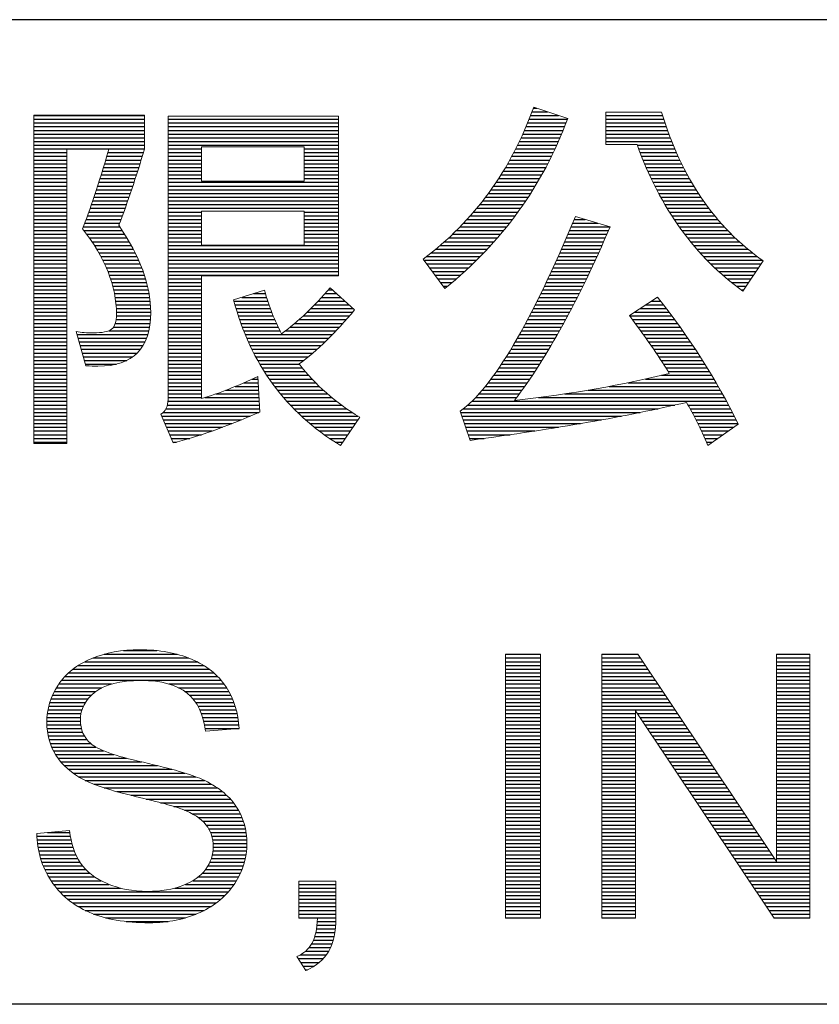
# Model space of a CAD drawing. Header units: millimetres. Extents: x 88 to 1193, y 471 to 1243.
# Tile 14 of 48: x 488 to 526, y 560 to 607. Entities that reach past the tile are written whole.
import ezdxf

# ---------------------------------------------------------------- set-up
doc = ezdxf.new("R2010")
doc.units = ezdxf.units.MM
doc.header["$LTSCALE"] = 20
doc.layers.get('0').update_dxf_attribs({"linetype": 'CONTINUOUS'})

msp = doc.modelspace()

# ---------------------------------------------------------------- linework, layer by layer
at = {"color": 7}
for p, q in [((614.046, 606.66), (107.046, 606.66)), ((512.595, 602.445), (512.76, 602.445)), ((488.784, 602.091), (494.051, 602.091)), ((512.463, 602.091), (513.796, 602.091)), ((512.53, 602.268), (513.278, 602.268)), ((516.058, 602.091), (518.757, 602.091)), ((488.784, 601.914), (494.051, 601.914)), ((488.784, 601.737), (494.051, 601.737)), ((488.784, 601.56), (494.051, 601.56)), ((495.182, 601.914), (503.308, 601.914)), ((495.182, 601.737), (503.308, 601.737)), ((495.182, 601.56), (503.308, 601.56)), ((512.248, 601.56), (514.088, 601.56)), ((512.322, 601.737), (514.157, 601.737)), ((512.393, 601.914), (514.223, 601.914)), ((516.058, 601.914), (518.812, 601.914)), ((516.058, 601.737), (518.87, 601.737)), ((516.058, 601.56), (518.93, 601.56)), ((488.784, 601.383), (494.051, 601.383)), ((488.784, 601.206), (494.051, 601.206)), ((488.784, 601.029), (494.051, 601.029)), ((495.182, 601.383), (503.308, 601.383)), ((495.182, 601.206), (503.308, 601.206)), ((495.182, 601.029), (503.308, 601.029)), ((512.012, 601.029), (513.869, 601.029)), ((512.093, 601.206), (513.944, 601.206)), ((512.172, 601.383), (514.017, 601.383)), ((516.058, 601.383), (518.992, 601.383)), ((516.058, 601.206), (519.057, 601.206)), ((516.058, 601.029), (519.123, 601.029)), ((488.784, 600.852), (494.051, 600.852)), ((488.784, 600.675), (494.051, 600.675)), ((495.182, 600.852), (503.308, 600.852)), ((495.182, 600.675), (503.308, 600.675)), ((511.842, 600.675), (513.713, 600.675)), ((511.928, 600.852), (513.792, 600.852)), ((516.058, 600.852), (519.193, 600.852)), ((517.549, 600.675), (519.264, 600.675)), ((488.784, 600.498), (494.051, 600.498)), ((488.784, 600.321), (490.353, 600.321)), ((488.784, 600.144), (490.353, 600.144)), ((492.258, 600.144), (493.95, 600.144)), ((492.31, 600.321), (494.003, 600.321)), ((495.182, 600.498), (496.776, 600.498)), ((495.182, 600.321), (496.776, 600.321)), ((495.182, 600.144), (496.776, 600.144)), ((501.677, 600.498), (503.308, 600.498)), ((501.677, 600.321), (503.308, 600.321)), ((501.677, 600.144), (503.308, 600.144)), ((511.568, 600.144), (513.462, 600.144)), ((511.662, 600.321), (513.548, 600.321)), ((511.753, 600.498), (513.632, 600.498)), ((517.615, 600.498), (519.338, 600.498)), ((517.682, 600.321), (519.415, 600.321)), ((517.752, 600.144), (519.495, 600.144)), ((488.784, 599.967), (490.353, 599.967)), ((488.784, 599.79), (490.353, 599.79)), ((488.784, 599.613), (490.353, 599.613)), ((492.098, 599.613), (493.787, 599.613)), ((492.151, 599.79), (493.842, 599.79)), ((492.205, 599.967), (493.897, 599.967)), ((495.182, 599.967), (496.776, 599.967)), ((495.182, 599.79), (496.776, 599.79)), ((495.182, 599.613), (496.776, 599.613)), ((501.677, 599.967), (503.308, 599.967)), ((501.677, 599.79), (503.308, 599.79)), ((501.677, 599.613), (503.308, 599.613)), ((511.267, 599.613), (513.191, 599.613)), ((511.37, 599.79), (513.284, 599.79)), ((511.47, 599.967), (513.374, 599.967)), ((517.823, 599.967), (519.577, 599.967)), ((517.897, 599.79), (519.662, 599.79)), ((517.973, 599.613), (519.751, 599.613)), ((488.784, 599.436), (490.353, 599.436)), ((488.784, 599.259), (490.353, 599.259)), ((491.989, 599.259), (493.675, 599.259)), ((492.044, 599.436), (493.732, 599.436)), ((495.182, 599.436), (496.776, 599.436)), ((495.182, 599.259), (496.776, 599.259)), ((501.677, 599.436), (503.308, 599.436)), ((501.677, 599.259), (503.308, 599.259)), ((511.05, 599.259), (512.997, 599.259)), ((511.16, 599.436), (513.095, 599.436)), ((518.051, 599.436), (519.842, 599.436)), ((518.131, 599.259), (519.937, 599.259)), ((488.784, 599.082), (490.353, 599.082)), ((488.784, 598.905), (490.353, 598.905)), ((488.784, 598.728), (490.353, 598.728)), ((491.822, 598.728), (493.502, 598.728)), ((491.878, 598.905), (493.561, 598.905)), ((491.934, 599.082), (493.618, 599.082)), ((495.182, 599.082), (496.776, 599.082)), ((495.182, 598.905), (503.308, 598.905)), ((495.182, 598.728), (503.308, 598.728)), ((501.677, 599.082), (503.308, 599.082)), ((510.7, 598.728), (512.688, 598.728)), ((510.821, 598.905), (512.794, 598.905)), ((510.937, 599.082), (512.897, 599.082)), ((518.214, 599.082), (520.035, 599.082)), ((518.299, 598.905), (520.137, 598.905)), ((518.387, 598.728), (520.242, 598.728)), ((488.784, 598.551), (490.353, 598.551)), ((488.784, 598.374), (490.353, 598.374)), ((491.707, 598.374), (493.383, 598.374)), ((491.765, 598.551), (493.443, 598.551)), ((495.182, 598.551), (503.308, 598.551)), ((495.182, 598.374), (503.308, 598.374)), ((510.449, 598.374), (512.467, 598.374)), ((510.577, 598.551), (512.579, 598.551)), ((518.477, 598.551), (520.352, 598.551)), ((518.57, 598.374), (520.465, 598.374)), ((488.784, 598.197), (490.353, 598.197)), ((488.784, 598.02), (490.353, 598.02)), ((488.784, 597.843), (490.353, 597.843)), ((491.529, 597.843), (493.198, 597.843)), ((491.589, 598.02), (493.26, 598.02)), ((491.648, 598.197), (493.322, 598.197)), ((495.182, 598.197), (503.308, 598.197)), ((495.182, 598.02), (503.308, 598.02)), ((495.182, 597.843), (503.308, 597.843)), ((510.041, 597.843), (512.115, 597.843)), ((510.181, 598.02), (512.236, 598.02)), ((510.317, 598.197), (512.353, 598.197)), ((518.666, 598.197), (520.582, 598.197)), ((518.765, 598.02), (520.704, 598.02)), ((518.867, 597.843), (520.831, 597.843)), ((488.784, 597.666), (490.353, 597.666)), ((488.784, 597.489), (490.353, 597.489)), ((488.784, 597.312), (490.353, 597.312)), ((491.341, 597.312), (493.005, 597.312)), ((491.405, 597.489), (493.07, 597.489)), ((491.467, 597.666), (493.134, 597.666)), ((495.182, 597.666), (503.308, 597.666)), ((495.182, 597.489), (496.776, 597.489)), ((495.182, 597.312), (496.776, 597.312)), ((501.677, 597.489), (503.308, 597.489)), ((501.677, 597.312), (503.308, 597.312)), ((509.593, 597.312), (511.735, 597.312)), ((509.747, 597.489), (511.865, 597.489)), ((509.896, 597.666), (511.992, 597.666)), ((518.972, 597.666), (520.962, 597.666)), ((519.081, 597.489), (521.099, 597.489)), ((519.193, 597.312), (521.241, 597.312)), ((488.784, 597.135), (490.353, 597.135)), ((488.784, 596.958), (490.353, 596.958)), ((491.208, 596.958), (492.872, 596.958)), ((491.275, 597.135), (492.939, 597.135)), ((495.182, 597.135), (496.776, 597.135)), ((495.182, 596.958), (496.776, 596.958)), ((501.677, 597.135), (503.308, 597.135)), ((501.677, 596.958), (503.308, 596.958)), ((509.27, 596.958), (511.465, 596.958)), ((509.434, 597.135), (511.602, 597.135)), ((514.467, 596.958), (515.668, 596.958)), ((514.541, 597.135), (515.068, 597.135)), ((519.308, 597.135), (521.388, 597.135)), ((519.428, 596.958), (521.542, 596.958)), ((488.784, 596.781), (490.353, 596.781)), ((488.784, 596.604), (490.353, 596.604)), ((488.784, 596.427), (490.353, 596.427)), ((491.139, 596.781), (492.882, 596.781)), ((491.166, 596.604), (493, 596.604)), ((491.3, 596.427), (493.114, 596.427)), ((495.182, 596.781), (496.776, 596.781)), ((495.182, 596.604), (496.776, 596.604)), ((495.182, 596.427), (496.776, 596.427)), ((501.677, 596.781), (503.308, 596.781)), ((501.677, 596.604), (503.308, 596.604)), ((501.677, 596.427), (503.308, 596.427)), ((508.743, 596.427), (511.034, 596.427)), ((508.924, 596.604), (511.181, 596.604)), ((509.1, 596.781), (511.325, 596.781)), ((514.242, 596.427), (516.102, 596.427)), ((514.318, 596.604), (516.179, 596.604)), ((514.393, 596.781), (516.255, 596.781)), ((519.551, 596.781), (521.702, 596.781)), ((519.678, 596.604), (521.868, 596.604)), ((519.81, 596.427), (522.042, 596.427)), ((488.784, 596.25), (490.353, 596.25)), ((488.784, 596.073), (490.353, 596.073)), ((488.784, 595.896), (490.353, 595.896)), ((491.428, 596.25), (493.223, 596.25)), ((491.55, 596.073), (493.328, 596.073)), ((491.666, 595.896), (493.428, 595.896)), ((495.182, 596.25), (496.776, 596.25)), ((495.182, 596.073), (496.776, 596.073)), ((495.182, 595.896), (503.308, 595.896)), ((501.677, 596.25), (503.308, 596.25)), ((501.677, 596.073), (503.308, 596.073)), ((508.159, 595.896), (510.568, 595.896)), ((508.36, 596.073), (510.727, 596.073)), ((508.555, 596.25), (510.883, 596.25)), ((514.013, 595.896), (515.869, 595.896)), ((514.09, 596.073), (515.948, 596.073)), ((514.167, 596.25), (516.025, 596.25)), ((519.946, 596.25), (522.224, 596.25)), ((520.087, 596.073), (522.414, 596.073)), ((520.233, 595.896), (522.612, 595.896)), ((488.784, 595.719), (490.353, 595.719)), ((488.784, 595.542), (490.353, 595.542)), ((491.776, 595.719), (493.523, 595.719)), ((491.88, 595.542), (493.614, 595.542)), ((495.182, 595.719), (503.308, 595.719)), ((495.182, 595.542), (503.308, 595.542)), ((507.734, 595.542), (510.237, 595.542)), ((507.951, 595.719), (510.405, 595.719)), ((513.857, 595.542), (515.71, 595.542)), ((513.936, 595.719), (515.79, 595.719)), ((520.385, 595.719), (522.821, 595.719)), ((520.541, 595.542), (523.04, 595.542)), ((488.784, 595.365), (490.353, 595.365)), ((488.784, 595.188), (490.353, 595.188)), ((488.784, 595.011), (490.353, 595.011)), ((491.978, 595.365), (493.699, 595.365)), ((492.07, 595.188), (493.78, 595.188)), ((492.156, 595.011), (493.856, 595.011)), ((495.182, 595.365), (503.308, 595.365)), ((495.182, 595.188), (503.308, 595.188)), ((495.182, 595.011), (503.308, 595.011)), ((507.371, 595.188), (509.888, 595.188)), ((507.504, 595.011), (509.706, 595.011)), ((507.51, 595.365), (510.065, 595.365)), ((513.619, 595.011), (515.467, 595.011)), ((513.699, 595.188), (515.549, 595.188)), ((513.779, 595.365), (515.63, 595.365)), ((520.704, 595.365), (523.27, 595.365)), ((520.874, 595.188), (523.512, 595.188)), ((521.049, 595.011), (523.463, 595.011)), ((488.784, 594.834), (490.353, 594.834)), ((488.784, 594.657), (490.353, 594.657)), ((488.784, 594.48), (490.353, 594.48)), ((492.237, 594.834), (493.927, 594.834)), ((492.311, 594.657), (493.992, 594.657)), ((492.378, 594.48), (494.053, 594.48)), ((495.182, 594.834), (503.308, 594.834)), ((495.182, 594.657), (503.308, 594.657)), ((495.182, 594.48), (503.308, 594.48)), ((507.637, 594.834), (509.52, 594.834)), ((507.769, 594.657), (509.329, 594.657)), ((507.902, 594.48), (509.132, 594.48)), ((513.375, 594.48), (515.217, 594.48)), ((513.457, 594.657), (515.301, 594.657)), ((513.539, 594.834), (515.385, 594.834)), ((521.232, 594.834), (523.344, 594.834)), ((521.423, 594.657), (523.224, 594.657)), ((521.622, 594.48), (523.104, 594.48)), ((488.784, 594.303), (490.353, 594.303)), ((488.784, 594.126), (490.353, 594.126)), ((492.44, 594.303), (494.108, 594.303)), ((492.496, 594.126), (494.158, 594.126)), ((495.182, 594.303), (496.776, 594.303)), ((495.182, 594.126), (496.776, 594.126)), ((508.035, 594.303), (508.93, 594.303)), ((508.168, 594.126), (508.723, 594.126)), ((513.209, 594.126), (515.047, 594.126)), ((513.293, 594.303), (515.132, 594.303)), ((521.83, 594.303), (522.985, 594.303)), ((522.048, 594.126), (522.865, 594.126)), ((488.784, 593.949), (490.353, 593.949)), ((488.784, 593.772), (490.353, 593.772)), ((488.784, 593.595), (490.353, 593.595)), ((492.546, 593.949), (494.202, 593.949)), ((492.589, 593.772), (494.241, 593.772)), ((492.627, 593.595), (494.274, 593.595)), ((495.182, 593.949), (496.776, 593.949)), ((495.182, 593.772), (496.776, 593.772)), ((495.182, 593.595), (496.776, 593.595)), ((499.262, 593.595), (499.826, 593.595)), ((502.659, 593.595), (503.22, 593.595)), ((502.814, 593.772), (503.025, 593.772)), ((508.301, 593.949), (508.51, 593.949)), ((512.954, 593.595), (514.784, 593.595)), ((513.04, 593.772), (514.873, 593.772)), ((513.125, 593.949), (514.96, 593.949)), ((522.276, 593.949), (522.745, 593.949)), ((522.516, 593.772), (522.626, 593.772)), ((488.784, 593.418), (490.353, 593.418)), ((488.784, 593.241), (490.353, 593.241)), ((488.784, 593.064), (490.353, 593.064)), ((492.658, 593.418), (494.301, 593.418)), ((492.683, 593.241), (494.323, 593.241)), ((492.702, 593.064), (494.339, 593.064)), ((495.182, 593.418), (496.776, 593.418)), ((495.182, 593.241), (496.776, 593.241)), ((495.182, 593.064), (496.776, 593.064)), ((498.324, 593.241), (499.937, 593.241)), ((498.372, 593.064), (499.996, 593.064)), ((498.691, 593.418), (499.88, 593.418)), ((502.166, 593.064), (503.804, 593.064)), ((502.336, 593.241), (503.609, 593.241)), ((502.5, 593.418), (503.414, 593.418)), ((512.69, 593.064), (514.514, 593.064)), ((512.779, 593.241), (514.605, 593.241)), ((512.867, 593.418), (514.695, 593.418)), ((517.964, 593.064), (518.801, 593.064)), ((518.236, 593.241), (518.663, 593.241)), ((518.509, 593.418), (518.523, 593.418)), ((488.784, 592.887), (490.353, 592.887)), ((488.784, 592.71), (490.353, 592.71)), ((492.715, 592.887), (494.348, 592.887)), ((492.721, 592.71), (494.352, 592.71)), ((495.182, 592.887), (496.776, 592.887)), ((495.182, 592.71), (496.776, 592.71)), ((498.423, 592.887), (500.059, 592.887)), ((498.477, 592.71), (500.125, 592.71)), ((501.809, 592.71), (503.983, 592.71)), ((501.991, 592.887), (503.999, 592.887)), ((512.509, 592.71), (514.328, 592.71)), ((512.6, 592.887), (514.422, 592.887)), ((517.419, 592.71), (519.072, 592.71)), ((517.691, 592.887), (518.938, 592.887)), ((488.784, 592.533), (490.353, 592.533)), ((488.784, 592.356), (490.353, 592.356)), ((488.784, 592.179), (490.353, 592.179)), ((492.667, 592.179), (494.324, 592.179)), ((492.706, 592.356), (494.34, 592.356)), ((492.72, 592.533), (494.35, 592.533)), ((495.182, 592.533), (496.776, 592.533)), ((495.182, 592.356), (496.776, 592.356)), ((495.182, 592.179), (496.776, 592.179)), ((498.533, 592.533), (500.195, 592.533)), ((498.592, 592.356), (500.269, 592.356)), ((498.654, 592.179), (500.347, 592.179)), ((501.218, 592.179), (503.523, 592.179)), ((501.424, 592.356), (503.68, 592.356)), ((501.62, 592.533), (503.833, 592.533)), ((512.229, 592.179), (514.042, 592.179)), ((512.323, 592.356), (514.139, 592.356)), ((512.417, 592.533), (514.234, 592.533)), ((517.188, 592.533), (519.205, 592.533)), ((517.319, 592.356), (519.336, 592.356)), ((517.45, 592.179), (519.465, 592.179)), ((488.784, 592.002), (490.353, 592.002)), ((488.784, 591.825), (490.353, 591.825)), ((488.784, 591.648), (490.353, 591.648)), ((490.845, 591.648), (494.218, 591.648)), ((492.351, 591.825), (494.264, 591.825)), ((492.584, 592.002), (494.299, 592.002)), ((495.182, 592.002), (496.776, 592.002)), ((495.182, 591.825), (496.776, 591.825)), ((495.182, 591.648), (496.776, 591.648)), ((498.719, 592.002), (500.43, 592.002)), ((498.787, 591.825), (500.518, 591.825)), ((498.858, 591.648), (503.026, 591.648)), ((500.775, 591.825), (503.197, 591.825)), ((501.002, 592.002), (503.362, 592.002)), ((511.937, 591.648), (513.746, 591.648)), ((512.035, 591.825), (513.846, 591.825)), ((512.133, 592.002), (513.945, 592.002)), ((517.579, 592.002), (519.593, 592.002)), ((517.708, 591.825), (519.718, 591.825)), ((517.836, 591.648), (519.842, 591.648)), ((488.784, 591.471), (490.353, 591.471)), ((488.784, 591.294), (490.353, 591.294)), ((490.894, 591.471), (494.158, 591.471)), ((490.944, 591.294), (494.083, 591.294)), ((495.182, 591.471), (496.776, 591.471)), ((495.182, 591.294), (496.776, 591.294)), ((498.933, 591.471), (502.851, 591.471)), ((499.01, 591.294), (502.67, 591.294)), ((511.734, 591.294), (513.542, 591.294)), ((511.836, 591.471), (513.645, 591.471)), ((517.962, 591.471), (519.965, 591.471)), ((518.087, 591.294), (520.085, 591.294)), ((488.784, 591.117), (490.353, 591.117)), ((488.784, 590.94), (490.353, 590.94)), ((488.784, 590.763), (490.353, 590.763)), ((490.993, 591.117), (493.987, 591.117)), ((491.043, 590.94), (493.866, 590.94)), ((491.092, 590.763), (493.711, 590.763)), ((495.182, 591.117), (496.776, 591.117)), ((495.182, 590.94), (496.776, 590.94)), ((495.182, 590.763), (496.776, 590.763)), ((499.092, 591.117), (502.482, 591.117)), ((499.176, 590.94), (502.287, 590.94)), ((499.265, 590.763), (502.084, 590.763)), ((511.415, 590.763), (513.226, 590.763)), ((511.524, 590.94), (513.332, 590.94)), ((511.63, 591.117), (513.438, 591.117)), ((518.211, 591.117), (520.204, 591.117)), ((518.333, 590.94), (520.322, 590.94)), ((518.454, 590.763), (520.437, 590.763)), ((488.784, 590.586), (490.353, 590.586)), ((488.784, 590.409), (490.353, 590.409)), ((488.784, 590.232), (490.353, 590.232)), ((491.142, 590.586), (493.504, 590.586)), ((491.192, 590.409), (493.211, 590.409)), ((491.241, 590.232), (492.716, 590.232)), ((495.182, 590.586), (496.776, 590.586)), ((495.182, 590.409), (496.776, 590.409)), ((495.182, 590.232), (496.776, 590.232)), ((499.357, 590.586), (501.871, 590.586)), ((499.454, 590.409), (501.647, 590.409)), ((499.555, 590.232), (501.439, 590.232)), ((511.076, 590.232), (512.895, 590.232)), ((511.192, 590.409), (513.007, 590.409)), ((511.305, 590.586), (513.117, 590.586)), ((518.572, 590.586), (520.552, 590.586)), ((518.689, 590.409), (520.664, 590.409)), ((518.802, 590.232), (520.775, 590.232)), ((488.784, 590.055), (490.353, 590.055)), ((488.784, 589.878), (490.353, 589.878)), ((495.182, 590.055), (496.776, 590.055)), ((495.182, 589.878), (496.776, 589.878)), ((499.66, 590.055), (501.579, 590.055)), ((499.769, 589.878), (501.727, 589.878)), ((510.835, 589.878), (512.666, 589.878)), ((510.957, 590.055), (512.782, 590.055)), ((518.913, 590.055), (520.885, 590.055)), ((519.02, 589.878), (520.993, 589.878)), ((488.784, 589.701), (490.353, 589.701)), ((488.784, 589.524), (490.353, 589.524)), ((488.784, 589.347), (490.353, 589.347)), ((495.182, 589.701), (496.776, 589.701)), ((495.182, 589.524), (496.776, 589.524)), ((495.182, 589.347), (496.776, 589.347)), ((498.8, 589.347), (499.474, 589.347)), ((499.194, 589.524), (499.464, 589.524)), ((499.884, 589.701), (501.881, 589.701)), ((500.003, 589.524), (502.043, 589.524)), ((500.128, 589.347), (502.214, 589.347)), ((510.444, 589.347), (512.309, 589.347)), ((510.579, 589.524), (512.43, 589.524)), ((510.709, 589.701), (512.549, 589.701)), ((517.121, 589.347), (521.308, 589.347)), ((517.948, 589.524), (521.204, 589.524)), ((518.71, 589.701), (521.099, 589.701)), ((488.784, 589.17), (490.353, 589.17)), ((488.784, 588.993), (490.353, 588.993)), ((488.784, 588.816), (490.353, 588.816)), ((495.182, 589.17), (496.776, 589.17)), ((495.182, 588.993), (496.776, 588.993)), ((495.182, 588.816), (496.776, 588.816)), ((497.464, 588.816), (499.502, 588.816)), ((497.942, 588.993), (499.493, 588.993)), ((498.385, 589.17), (499.483, 589.17)), ((500.258, 589.17), (502.393, 589.17)), ((500.394, 588.993), (502.582, 588.993)), ((500.536, 588.816), (502.781, 588.816)), ((510.003, 588.816), (511.932, 588.816)), ((510.157, 588.993), (512.06, 588.993)), ((510.304, 589.17), (512.185, 589.17)), ((514.104, 588.816), (521.609, 588.816)), ((515.217, 588.993), (521.51, 588.993)), ((516.216, 589.17), (521.41, 589.17)), ((488.784, 588.639), (490.353, 588.639)), ((488.784, 588.462), (490.353, 588.462)), ((495.179, 588.462), (499.521, 588.462)), ((495.182, 588.639), (496.776, 588.639)), ((496.937, 588.639), (499.512, 588.639)), ((500.685, 588.639), (502.99, 588.639)), ((500.84, 588.462), (503.211, 588.462)), ((509.664, 588.462), (521.803, 588.462)), ((509.839, 588.639), (511.801, 588.639)), ((512.842, 588.639), (521.707, 588.639)), ((488.784, 588.285), (490.353, 588.285)), ((488.784, 588.108), (490.353, 588.108)), ((488.784, 587.931), (490.353, 587.931)), ((494.951, 587.931), (499.512, 587.931)), ((495.085, 588.108), (499.54, 588.108)), ((495.152, 588.285), (499.531, 588.285)), ((501.002, 588.285), (503.445, 588.285)), ((501.172, 588.108), (503.692, 588.108)), ((501.351, 587.931), (503.954, 587.931)), ((509.13, 587.931), (517.693, 587.931)), ((509.265, 588.108), (518.544, 588.108)), ((509.475, 588.285), (519.349, 588.285)), ((519.964, 588.285), (521.898, 588.285)), ((520.066, 588.108), (521.991, 588.108)), ((520.164, 587.931), (522.083, 587.931)), ((488.784, 587.754), (490.353, 587.754)), ((488.784, 587.577), (490.353, 587.577)), ((488.784, 587.4), (490.353, 587.4)), ((494.873, 587.754), (499.097, 587.754)), ((494.949, 587.577), (498.671, 587.577)), ((495.025, 587.4), (498.229, 587.4)), ((501.537, 587.754), (504.231, 587.754)), ((501.733, 587.577), (504.239, 587.577)), ((501.939, 587.4), (504.116, 587.4)), ((509.19, 587.754), (516.794, 587.754)), ((509.251, 587.577), (515.846, 587.577)), ((509.311, 587.4), (514.845, 587.4)), ((520.259, 587.754), (522.174, 587.754)), ((520.351, 587.577), (522.263, 587.577)), ((520.439, 587.4), (522.351, 587.4)), ((488.784, 587.223), (490.353, 587.223)), ((488.784, 587.046), (490.353, 587.046)), ((495.101, 587.223), (497.77, 587.223)), ((495.177, 587.046), (497.288, 587.046)), ((502.155, 587.223), (503.994, 587.223)), ((502.383, 587.046), (503.871, 587.046)), ((509.371, 587.223), (513.789, 587.223)), ((509.432, 587.046), (512.674, 587.046)), ((520.526, 587.223), (522.161, 587.223)), ((520.61, 587.046), (521.905, 587.046)), ((488.784, 586.869), (490.353, 586.869)), ((488.784, 586.692), (490.353, 586.692)), ((488.784, 586.515), (490.353, 586.515)), ((495.253, 586.869), (496.774, 586.869)), ((495.329, 586.692), (496.215, 586.692)), ((495.406, 586.515), (495.58, 586.515)), ((502.624, 586.869), (503.748, 586.869)), ((502.878, 586.692), (503.626, 586.692)), ((503.147, 586.515), (503.503, 586.515)), ((509.492, 586.869), (511.497, 586.869)), ((509.553, 586.692), (510.255, 586.692)), ((520.691, 586.869), (521.649, 586.869)), ((520.771, 586.692), (521.394, 586.692)), ((520.848, 586.515), (521.138, 586.515)), ((491.6, 576.221), (496.162, 576.221)), ((492.133, 576.398), (495.619, 576.398)), ((493.062, 576.575), (494.649, 576.575)), ((511.276, 576.398), (512.942, 576.398)), ((511.276, 576.221), (512.942, 576.221)), ((515.862, 576.398), (517.574, 576.398)), ((515.862, 576.221), (517.693, 576.221)), ((524.185, 576.398), (525.783, 576.398)), ((524.185, 576.221), (525.783, 576.221)), ((490.644, 575.69), (497.141, 575.69)), ((490.896, 575.867), (496.881, 575.867)), ((491.206, 576.044), (496.564, 576.044)), ((511.276, 576.044), (512.942, 576.044)), ((511.276, 575.867), (512.942, 575.867)), ((511.276, 575.69), (512.942, 575.69)), ((515.862, 576.044), (517.811, 576.044)), ((515.862, 575.867), (517.93, 575.867)), ((515.862, 575.69), (518.048, 575.69)), ((524.185, 576.044), (525.783, 576.044)), ((524.185, 575.867), (525.783, 575.867)), ((524.185, 575.69), (525.783, 575.69)), ((490.256, 575.336), (497.546, 575.336)), ((490.434, 575.513), (497.36, 575.513)), ((511.276, 575.513), (512.942, 575.513)), ((511.276, 575.336), (512.942, 575.336)), ((515.862, 575.513), (518.166, 575.513)), ((515.862, 575.336), (518.285, 575.336)), ((524.185, 575.513), (525.783, 575.513)), ((524.185, 575.336), (525.783, 575.336)), ((489.861, 574.805), (492.028, 574.805)), ((489.974, 574.982), (492.491, 574.982)), ((490.104, 575.159), (497.706, 575.159)), ((495.22, 574.982), (497.846, 574.982)), ((495.676, 574.805), (497.967, 574.805)), ((511.276, 575.159), (512.942, 575.159)), ((511.276, 574.982), (512.942, 574.982)), ((511.276, 574.805), (512.942, 574.805)), ((515.862, 575.159), (518.403, 575.159)), ((515.862, 574.982), (518.522, 574.982)), ((515.862, 574.805), (518.64, 574.805)), ((524.185, 575.159), (525.783, 575.159)), ((524.185, 574.982), (525.783, 574.982)), ((524.185, 574.805), (525.783, 574.805)), ((489.603, 574.274), (491.368, 574.274)), ((489.676, 574.451), (491.532, 574.451)), ((489.762, 574.628), (491.739, 574.628)), ((495.974, 574.628), (498.074, 574.628)), ((496.192, 574.451), (498.167, 574.451)), ((496.362, 574.274), (498.249, 574.274)), ((511.276, 574.628), (512.942, 574.628)), ((511.276, 574.451), (512.942, 574.451)), ((511.276, 574.274), (512.942, 574.274)), ((515.862, 574.628), (518.758, 574.628)), ((515.862, 574.451), (518.877, 574.451)), ((515.862, 574.274), (518.995, 574.274)), ((524.185, 574.628), (525.783, 574.628)), ((524.185, 574.451), (525.783, 574.451)), ((524.185, 574.274), (525.783, 574.274)), ((489.492, 573.92), (491.145, 573.92)), ((489.541, 574.097), (491.241, 574.097)), ((496.499, 574.097), (498.321, 574.097)), ((496.609, 573.92), (498.382, 573.92)), ((511.276, 574.097), (512.942, 574.097)), ((511.276, 573.92), (512.942, 573.92)), ((515.862, 574.097), (519.114, 574.097)), ((515.862, 573.92), (519.232, 573.92)), ((524.185, 574.097), (525.783, 574.097)), ((524.185, 573.92), (525.783, 573.92)), ((489.407, 573.389), (491.007, 573.389)), ((489.425, 573.566), (491.03, 573.566)), ((489.453, 573.743), (491.076, 573.743)), ((496.7, 573.743), (498.433, 573.743)), ((496.774, 573.566), (498.475, 573.566)), ((496.834, 573.389), (498.509, 573.389)), ((511.276, 573.743), (512.942, 573.743)), ((511.276, 573.566), (512.942, 573.566)), ((511.276, 573.389), (512.942, 573.389)), ((515.862, 573.743), (519.351, 573.743)), ((515.862, 573.566), (517.46, 573.566)), ((515.862, 573.389), (517.46, 573.389)), ((517.553, 573.566), (519.469, 573.566)), ((517.671, 573.389), (519.587, 573.389)), ((524.185, 573.743), (525.783, 573.743)), ((524.185, 573.566), (525.783, 573.566)), ((524.185, 573.389), (525.783, 573.389)), ((489.399, 573.212), (491.003, 573.212)), ((489.4, 573.035), (491.016, 573.035)), ((489.411, 572.858), (491.05, 572.858)), ((496.883, 573.212), (498.535, 573.212)), ((496.921, 573.035), (498.553, 573.035)), ((496.95, 572.858), (498.563, 572.858)), ((511.276, 573.212), (512.942, 573.212)), ((511.276, 573.035), (512.942, 573.035)), ((511.276, 572.858), (512.942, 572.858)), ((515.862, 573.212), (517.46, 573.212)), ((515.862, 573.035), (517.46, 573.035)), ((515.862, 572.858), (517.46, 572.858)), ((517.79, 573.212), (519.706, 573.212)), ((517.908, 573.035), (519.824, 573.035)), ((518.026, 572.858), (519.943, 572.858)), ((524.185, 573.212), (525.783, 573.212)), ((524.185, 573.035), (525.783, 573.035)), ((524.185, 572.858), (525.783, 572.858)), ((489.432, 572.681), (491.107, 572.681)), ((489.463, 572.504), (491.194, 572.504)), ((511.276, 572.681), (512.942, 572.681)), ((511.276, 572.504), (512.942, 572.504)), ((515.862, 572.681), (517.46, 572.681)), ((515.862, 572.504), (517.46, 572.504)), ((518.144, 572.681), (520.061, 572.681)), ((518.263, 572.504), (520.179, 572.504)), ((524.185, 572.681), (525.783, 572.681)), ((524.185, 572.504), (525.783, 572.504)), ((489.506, 572.327), (491.315, 572.327)), ((489.562, 572.15), (491.484, 572.15)), ((489.631, 571.973), (491.734, 571.973)), ((511.276, 572.327), (512.942, 572.327)), ((511.276, 572.15), (512.942, 572.15)), ((511.276, 571.973), (512.942, 571.973)), ((515.862, 572.327), (517.46, 572.327)), ((515.862, 572.15), (517.46, 572.15)), ((515.862, 571.973), (517.46, 571.973)), ((518.381, 572.327), (520.298, 572.327)), ((518.499, 572.15), (520.416, 572.15)), ((518.618, 571.973), (520.535, 571.973)), ((524.185, 572.327), (525.783, 572.327)), ((524.185, 572.15), (525.783, 572.15)), ((524.185, 571.973), (525.783, 571.973)), ((489.714, 571.796), (492.106, 571.796)), ((489.813, 571.619), (492.595, 571.619)), ((489.931, 571.442), (493.2, 571.442)), ((511.276, 571.796), (512.942, 571.796)), ((511.276, 571.619), (512.942, 571.619)), ((511.276, 571.442), (512.942, 571.442)), ((515.862, 571.796), (517.46, 571.796)), ((515.862, 571.619), (517.46, 571.619)), ((515.862, 571.442), (517.46, 571.442)), ((518.736, 571.796), (520.653, 571.796)), ((518.854, 571.619), (520.772, 571.619)), ((518.973, 571.442), (520.89, 571.442)), ((524.185, 571.796), (525.783, 571.796)), ((524.185, 571.619), (525.783, 571.619)), ((524.185, 571.442), (525.783, 571.442)), ((490.07, 571.265), (493.918, 571.265)), ((490.234, 571.088), (494.674, 571.088)), ((511.276, 571.265), (512.942, 571.265)), ((511.276, 571.088), (512.942, 571.088)), ((515.862, 571.265), (517.46, 571.265)), ((515.862, 571.088), (517.46, 571.088)), ((519.091, 571.265), (521.008, 571.265)), ((519.209, 571.088), (521.127, 571.088)), ((524.185, 571.265), (525.783, 571.265)), ((524.185, 571.088), (525.783, 571.088)), ((490.426, 570.911), (495.368, 570.911)), ((490.651, 570.734), (495.986, 570.734)), ((490.917, 570.557), (496.512, 570.557)), ((511.276, 570.911), (512.942, 570.911)), ((511.276, 570.734), (512.942, 570.734)), ((511.276, 570.557), (512.942, 570.557)), ((515.862, 570.911), (517.46, 570.911)), ((515.862, 570.734), (517.46, 570.734)), ((515.862, 570.557), (517.46, 570.557)), ((519.328, 570.911), (521.245, 570.911)), ((519.446, 570.734), (521.364, 570.734)), ((519.564, 570.557), (521.482, 570.557)), ((524.185, 570.911), (525.783, 570.911)), ((524.185, 570.734), (525.783, 570.734)), ((524.185, 570.557), (525.783, 570.557)), ((491.235, 570.38), (496.922, 570.38)), ((491.638, 570.203), (497.252, 570.203)), ((511.276, 570.38), (512.942, 570.38)), ((511.276, 570.203), (512.942, 570.203)), ((515.862, 570.38), (517.46, 570.38)), ((515.862, 570.203), (517.46, 570.203)), ((519.682, 570.38), (521.6, 570.38)), ((519.801, 570.203), (521.719, 570.203)), ((524.185, 570.38), (525.783, 570.38)), ((524.185, 570.203), (525.783, 570.203)), ((492.14, 570.026), (497.531, 570.026)), ((492.732, 569.849), (497.77, 569.849)), ((493.406, 569.672), (497.974, 569.672)), ((511.276, 570.026), (512.942, 570.026)), ((511.276, 569.849), (512.942, 569.849)), ((511.276, 569.672), (512.942, 569.672)), ((515.862, 570.026), (517.46, 570.026)), ((515.862, 569.849), (517.46, 569.849)), ((515.862, 569.672), (517.46, 569.672)), ((519.919, 570.026), (521.837, 570.026)), ((520.037, 569.849), (521.956, 569.849)), ((520.156, 569.672), (522.074, 569.672)), ((524.185, 570.026), (525.783, 570.026)), ((524.185, 569.849), (525.783, 569.849)), ((524.185, 569.672), (525.783, 569.672)), ((494.13, 569.495), (498.15, 569.495)), ((494.821, 569.318), (498.3, 569.318)), ((495.451, 569.141), (498.428, 569.141)), ((511.276, 569.495), (512.942, 569.495)), ((511.276, 569.318), (512.942, 569.318)), ((511.276, 569.141), (512.942, 569.141)), ((515.862, 569.495), (517.46, 569.495)), ((515.862, 569.318), (517.46, 569.318)), ((515.862, 569.141), (517.46, 569.141)), ((520.274, 569.495), (522.193, 569.495)), ((520.392, 569.318), (522.311, 569.318)), ((520.511, 569.141), (522.429, 569.141)), ((524.185, 569.495), (525.783, 569.495)), ((524.185, 569.318), (525.783, 569.318)), ((524.185, 569.141), (525.783, 569.141)), ((495.962, 568.964), (498.537, 568.964)), ((496.339, 568.787), (498.63, 568.787)), ((511.276, 568.964), (512.942, 568.964)), ((511.276, 568.787), (512.942, 568.787)), ((515.862, 568.964), (517.46, 568.964)), ((515.862, 568.787), (517.46, 568.787)), ((520.629, 568.964), (522.548, 568.964)), ((520.747, 568.787), (522.666, 568.787)), ((524.185, 568.964), (525.783, 568.964)), ((524.185, 568.787), (525.783, 568.787)), ((496.623, 568.61), (498.708, 568.61)), ((496.836, 568.433), (498.774, 568.433)), ((496.995, 568.256), (498.827, 568.256)), ((511.276, 568.61), (512.942, 568.61)), ((511.276, 568.433), (512.942, 568.433)), ((511.276, 568.256), (512.942, 568.256)), ((515.862, 568.61), (517.46, 568.61)), ((515.862, 568.433), (517.46, 568.433)), ((515.862, 568.256), (517.46, 568.256)), ((520.866, 568.61), (522.785, 568.61)), ((520.984, 568.433), (522.903, 568.433)), ((521.102, 568.256), (523.021, 568.256)), ((524.185, 568.61), (525.783, 568.61)), ((524.185, 568.433), (525.783, 568.433)), ((524.185, 568.256), (525.783, 568.256)), ((488.922, 567.725), (490.527, 567.725)), ((489.44, 567.902), (490.501, 567.902)), ((497.115, 568.079), (498.869, 568.079)), ((497.204, 567.902), (498.9, 567.902)), ((497.267, 567.725), (498.922, 567.725)), ((511.276, 568.079), (512.942, 568.079)), ((511.276, 567.902), (512.942, 567.902)), ((511.276, 567.725), (512.942, 567.725)), ((515.862, 568.079), (517.46, 568.079)), ((515.862, 567.902), (517.46, 567.902)), ((515.862, 567.725), (517.46, 567.725)), ((521.221, 568.079), (523.14, 568.079)), ((521.339, 567.902), (523.258, 567.902)), ((521.457, 567.725), (523.377, 567.725)), ((524.185, 568.079), (525.783, 568.079)), ((524.185, 567.902), (525.783, 567.902)), ((524.185, 567.725), (525.783, 567.725)), ((488.935, 567.548), (490.561, 567.548)), ((488.954, 567.371), (490.603, 567.371)), ((497.308, 567.548), (498.935, 567.548)), ((497.33, 567.371), (498.939, 567.371)), ((511.276, 567.548), (512.942, 567.548)), ((511.276, 567.371), (512.942, 567.371)), ((515.862, 567.548), (517.46, 567.548)), ((515.862, 567.371), (517.46, 567.371)), ((521.575, 567.548), (523.495, 567.548)), ((521.694, 567.371), (523.614, 567.371)), ((524.185, 567.548), (525.783, 567.548)), ((524.185, 567.371), (525.783, 567.371)), ((488.98, 567.194), (490.654, 567.194)), ((489.014, 567.017), (490.715, 567.017)), ((489.055, 566.84), (490.788, 566.84)), ((497.293, 566.84), (498.898, 566.84)), ((497.323, 567.017), (498.921, 567.017)), ((497.335, 567.194), (498.935, 567.194)), ((511.276, 567.194), (512.942, 567.194)), ((511.276, 567.017), (512.942, 567.017)), ((511.276, 566.84), (512.942, 566.84)), ((515.862, 567.194), (517.46, 567.194)), ((515.862, 567.017), (517.46, 567.017)), ((515.862, 566.84), (517.46, 566.84)), ((521.812, 567.194), (523.732, 567.194)), ((521.93, 567.017), (523.85, 567.017)), ((522.049, 566.84), (523.969, 566.84)), ((524.185, 567.194), (525.783, 567.194)), ((524.185, 567.017), (525.783, 567.017)), ((524.185, 566.84), (525.783, 566.84)), ((489.104, 566.663), (490.875, 566.663)), ((489.163, 566.486), (490.979, 566.486)), ((489.23, 566.309), (491.106, 566.309)), ((497.081, 566.309), (498.77, 566.309)), ((497.174, 566.486), (498.823, 566.486)), ((497.244, 566.663), (498.866, 566.663)), ((511.276, 566.663), (512.942, 566.663)), ((511.276, 566.486), (512.942, 566.486)), ((511.276, 566.309), (512.942, 566.309)), ((515.862, 566.663), (517.46, 566.663)), ((515.862, 566.486), (517.46, 566.486)), ((515.862, 566.309), (517.46, 566.309)), ((522.167, 566.663), (524.087, 566.663)), ((522.285, 566.486), (525.783, 566.486)), ((522.404, 566.309), (525.783, 566.309)), ((524.185, 566.663), (525.783, 566.663)), ((489.307, 566.132), (491.262, 566.132)), ((489.394, 565.955), (491.454, 565.955)), ((496.814, 565.955), (498.631, 565.955)), ((496.964, 566.132), (498.706, 566.132)), ((511.276, 566.132), (512.942, 566.132)), ((511.276, 565.955), (512.942, 565.955)), ((515.862, 566.132), (517.46, 566.132)), ((515.862, 565.955), (517.46, 565.955)), ((522.522, 566.132), (525.783, 566.132)), ((522.64, 565.955), (525.783, 565.955)), ((489.492, 565.778), (491.692, 565.778)), ((489.601, 565.601), (491.989, 565.601)), ((489.724, 565.424), (492.368, 565.424)), ((496.014, 565.424), (498.332, 565.424)), ((496.361, 565.601), (498.444, 565.601)), ((496.618, 565.778), (498.543, 565.778)), ((501.422, 565.424), (503.184, 565.424)), ((511.276, 565.778), (512.942, 565.778)), ((511.276, 565.601), (512.942, 565.601)), ((511.276, 565.424), (512.942, 565.424)), ((515.862, 565.778), (517.46, 565.778)), ((515.862, 565.601), (517.46, 565.601)), ((515.862, 565.424), (517.46, 565.424)), ((522.759, 565.778), (525.783, 565.778)), ((522.877, 565.601), (525.783, 565.601)), ((522.995, 565.424), (525.783, 565.424)), ((489.861, 565.247), (492.906, 565.247)), ((490.016, 565.07), (498.06, 565.07)), ((490.191, 564.893), (497.893, 564.893)), ((495.501, 565.247), (498.205, 565.247)), ((501.422, 565.247), (503.184, 565.247)), ((501.422, 565.07), (503.184, 565.07)), ((501.422, 564.893), (503.184, 564.893)), ((511.276, 565.247), (512.942, 565.247)), ((511.276, 565.07), (512.942, 565.07)), ((511.276, 564.893), (512.942, 564.893)), ((515.862, 565.247), (517.46, 565.247)), ((515.862, 565.07), (517.46, 565.07)), ((515.862, 564.893), (517.46, 564.893)), ((523.114, 565.247), (525.783, 565.247)), ((523.232, 565.07), (525.783, 565.07)), ((523.35, 564.893), (525.783, 564.893)), ((490.391, 564.716), (497.702, 564.716)), ((490.622, 564.539), (497.48, 564.539)), ((501.422, 564.716), (503.184, 564.716)), ((501.422, 564.539), (503.184, 564.539)), ((511.276, 564.716), (512.942, 564.716)), ((511.276, 564.539), (512.942, 564.539)), ((515.862, 564.716), (517.46, 564.716)), ((515.862, 564.539), (517.46, 564.539)), ((523.468, 564.716), (525.783, 564.716)), ((523.587, 564.539), (525.783, 564.539)), ((490.895, 564.362), (497.219, 564.362)), ((491.223, 564.185), (496.908, 564.185)), ((491.634, 564.008), (496.524, 564.008)), ((501.422, 564.362), (503.184, 564.362)), ((501.422, 564.185), (503.184, 564.185)), ((501.422, 564.008), (503.184, 564.008)), ((511.276, 564.362), (512.942, 564.362)), ((511.276, 564.185), (512.942, 564.185)), ((511.276, 564.008), (512.942, 564.008)), ((515.862, 564.362), (517.46, 564.362)), ((515.862, 564.185), (517.46, 564.185)), ((515.862, 564.008), (517.46, 564.008)), ((523.705, 564.362), (525.783, 564.362)), ((523.823, 564.185), (525.783, 564.185)), ((523.942, 564.008), (525.783, 564.008)), ((492.195, 563.831), (496.018, 563.831)), ((493.177, 563.654), (495.18, 563.654)), ((501.422, 563.831), (503.184, 563.831)), ((502.277, 563.477), (503.173, 563.477)), ((502.291, 563.654), (503.182, 563.654)), ((511.276, 563.831), (512.942, 563.831)), ((515.862, 563.831), (517.46, 563.831)), ((524.06, 563.831), (525.783, 563.831)), ((502.222, 563.123), (503.134, 563.123)), ((502.254, 563.3), (503.158, 563.3)), ((502.03, 562.592), (503.001, 562.592)), ((502.116, 562.769), (503.058, 562.769)), ((502.178, 562.946), (503.101, 562.946)), ((501.481, 562.061), (502.722, 562.061)), ((501.734, 562.238), (502.839, 562.238)), ((501.907, 562.415), (502.93, 562.415)), ((501.382, 561.884), (502.574, 561.884)), ((501.497, 561.707), (502.387, 561.707)), ((501.612, 561.53), (502.146, 561.53)), ((501.727, 561.353), (501.827, 561.353)), ((614.046, 559.706), (107.046, 559.706))]:
    msp.add_line(p, q, dxfattribs=at)
at = {"color": 7, "lineweight": 5}
for points in [[(507.337, 595.233), (509.779, 597.069), (511.536, 599.49), (512.613, 602.495)], [(512.613, 602.495), (512.613, 602.495), (514.234, 601.941), (514.234, 601.941)], [(488.784, 586.457), (488.784, 586.457), (488.784, 602.112), (488.784, 602.112)], [(488.784, 602.112), (488.784, 602.112), (494.051, 602.112), (494.051, 602.112)], [(494.051, 602.112), (494.051, 602.112), (494.051, 600.481), (494.051, 600.481)], [(495.182, 588.552), (495.182, 588.552), (495.182, 602.057), (495.182, 602.057)], [(495.182, 602.057), (495.182, 602.057), (503.308, 602.057), (503.308, 602.057)], [(503.308, 602.057), (503.308, 602.057), (503.308, 594.449), (503.308, 594.449)], [(516.058, 600.704), (516.058, 600.704), (516.058, 602.255), (516.058, 602.255)], [(516.058, 602.255), (516.058, 602.255), (518.707, 602.255), (518.707, 602.255)], [(518.707, 602.255), (519.637, 599.14), (521.255, 596.774), (523.56, 595.154)], [(514.234, 601.941), (513.045, 598.73), (511.096, 596.03), (508.38, 593.843)], [(501.677, 600.597), (501.677, 600.597), (496.776, 600.597), (496.776, 600.597)], [(496.776, 600.597), (496.776, 600.597), (496.776, 598.967), (496.776, 598.967)], [(501.677, 598.967), (501.677, 598.967), (501.677, 600.597), (501.677, 600.597)], [(517.539, 600.704), (517.539, 600.704), (516.058, 600.704), (516.058, 600.704)], [(522.59, 593.719), (520.334, 595.318), (518.649, 597.644), (517.539, 600.704)], [(492.357, 600.481), (492.357, 600.481), (490.353, 600.481), (490.353, 600.481)], [(490.353, 600.481), (490.353, 600.481), (490.353, 586.457), (490.353, 586.457)], [(491.101, 596.686), (491.445, 597.535), (491.864, 598.8), (492.357, 600.481)], [(494.051, 600.481), (493.659, 599.15), (493.251, 597.942), (492.832, 596.854)], [(496.776, 598.967), (496.776, 598.967), (501.677, 598.967), (501.677, 598.967)], [(501.677, 597.532), (501.677, 597.532), (496.776, 597.532), (496.776, 597.532)], [(496.776, 597.532), (496.776, 597.532), (496.776, 595.902), (496.776, 595.902)], [(501.677, 595.902), (501.677, 595.902), (501.677, 597.532), (501.677, 597.532)], [(509.11, 587.989), (510.673, 589.118), (512.5, 592.213), (514.599, 597.273)], [(514.599, 597.273), (514.599, 597.273), (516.256, 596.784), (516.256, 596.784)], [(516.256, 596.784), (514.778, 593.32), (513.258, 590.559), (511.695, 588.497)], [(496.776, 595.902), (496.776, 595.902), (501.677, 595.902), (501.677, 595.902)], [(508.38, 593.843), (508.38, 593.843), (507.337, 595.233), (507.337, 595.233)], [(523.56, 595.154), (523.56, 595.154), (522.59, 593.719), (522.59, 593.719)], [(503.308, 594.449), (503.308, 594.449), (496.776, 594.449), (496.776, 594.449)], [(496.776, 594.449), (496.776, 594.449), (496.776, 588.588), (496.776, 588.588)], [(498.308, 593.299), (498.308, 593.299), (499.78, 593.755), (499.78, 593.755)], [(499.78, 593.755), (499.999, 592.977), (500.27, 592.286), (500.589, 591.687)], [(500.589, 591.687), (501.38, 592.259), (502.152, 592.989), (502.906, 593.88)], [(502.906, 593.88), (502.906, 593.88), (504.074, 592.818), (504.074, 592.818)], [(503.396, 586.36), (500.808, 587.929), (499.111, 590.243), (498.308, 593.299)], [(517.174, 592.551), (517.174, 592.551), (518.518, 593.424), (518.518, 593.424)], [(518.518, 593.424), (520.033, 591.523), (521.316, 589.504), (522.368, 587.366)], [(504.074, 592.818), (503.171, 591.727), (502.289, 590.869), (501.428, 590.246)], [(519.072, 589.79), (518.704, 590.425), (518.071, 591.346), (517.174, 592.551)], [(491.263, 590.155), (491.263, 590.155), (490.806, 591.785), (490.806, 591.785)], [(501.428, 590.246), (502.195, 589.251), (503.159, 588.403), (504.323, 587.698)], [(511.695, 588.497), (514.432, 588.814), (516.891, 589.242), (519.072, 589.79)], [(496.776, 588.588), (497.615, 588.844), (498.509, 589.197), (499.458, 589.647)], [(499.458, 589.647), (499.458, 589.647), (499.549, 587.947), (499.549, 587.947)], [(494.836, 587.841), (495.067, 587.986), (495.182, 588.227), (495.182, 588.552)], [(519.89, 588.409), (517.08, 587.749), (513.644, 587.147), (509.584, 586.6)], [(520.914, 586.36), (520.577, 587.156), (520.234, 587.841), (519.89, 588.409)], [(499.549, 587.947), (497.901, 587.232), (496.526, 586.743), (495.422, 586.475)], [(509.584, 586.6), (509.584, 586.6), (509.11, 587.989), (509.11, 587.989)], [(495.422, 586.475), (495.422, 586.475), (494.836, 587.841), (494.836, 587.841)], [(504.323, 587.698), (504.323, 587.698), (503.396, 586.36), (503.396, 586.36)], [(522.368, 587.366), (522.368, 587.366), (520.914, 586.36), (520.914, 586.36)], [(490.353, 586.457), (490.353, 586.457), (488.784, 586.457), (488.784, 586.457)], [(489.937, 574.927), (490.298, 575.481), (490.826, 575.901), (491.518, 576.188)], [(496.3, 576.165), (497.013, 575.866), (497.561, 575.423), (497.945, 574.84)], [(511.276, 563.81), (511.276, 563.81), (511.276, 576.402), (511.276, 576.402)], [(511.276, 576.402), (511.276, 576.402), (512.942, 576.402), (512.942, 576.402)], [(512.942, 576.402), (512.942, 576.402), (512.942, 563.81), (512.942, 563.81)], [(515.862, 563.81), (515.862, 563.81), (515.862, 576.402), (515.862, 576.402)], [(515.862, 576.402), (515.862, 576.402), (517.571, 576.402), (517.571, 576.402)], [(517.571, 576.402), (517.571, 576.402), (524.185, 566.516), (524.185, 566.516)], [(524.185, 566.516), (524.185, 566.516), (524.185, 576.402), (524.185, 576.402)], [(524.185, 576.402), (524.185, 576.402), (525.783, 576.402), (525.783, 576.402)], [(525.783, 576.402), (525.783, 576.402), (525.783, 563.81), (525.783, 563.81)], [(497.945, 574.84), (498.326, 574.256), (498.534, 573.594), (498.564, 572.855)], [(496.966, 572.735), (496.877, 573.529), (496.587, 574.133), (496.092, 574.538)], [(524.074, 563.81), (524.074, 563.81), (517.46, 573.705), (517.46, 573.705)], [(517.46, 573.705), (517.46, 573.705), (517.46, 563.81), (517.46, 563.81)], [(498.564, 572.855), (498.564, 572.855), (496.966, 572.735), (496.966, 572.735)], [(491.492, 572.142), (491.814, 571.849), (492.65, 571.55), (494.004, 571.245)], [(491.184, 570.407), (490.583, 570.72), (490.134, 571.113), (489.838, 571.579)], [(494.004, 571.245), (495.359, 570.937), (496.288, 570.67), (496.792, 570.442)], [(493.614, 569.621), (492.459, 569.899), (491.647, 570.16), (491.184, 570.407)], [(496.792, 570.442), (497.526, 570.102), (498.068, 569.674), (498.417, 569.157)], [(495.857, 569.005), (495.517, 569.137), (494.772, 569.342), (493.614, 569.621)], [(496.989, 568.263), (496.76, 568.559), (496.382, 568.806), (495.857, 569.005)], [(488.917, 567.856), (488.917, 567.856), (490.489, 567.994), (490.489, 567.994)], [(489.607, 565.592), (489.17, 566.258), (488.938, 567.014), (488.917, 567.856)], [(490.489, 567.994), (490.562, 567.363), (490.735, 566.847), (491.008, 566.443)], [(491.008, 566.443), (491.281, 566.038), (491.703, 565.713), (492.274, 565.463)], [(495.889, 565.372), (496.376, 565.563), (496.74, 565.821), (496.977, 566.149)], [(491.421, 564.094), (490.65, 564.426), (490.046, 564.924), (489.607, 565.592)], [(501.422, 563.81), (501.422, 563.81), (501.422, 565.572), (501.422, 565.572)], [(501.422, 565.572), (501.422, 565.572), (503.184, 565.572), (503.184, 565.572)], [(503.184, 565.572), (503.184, 565.572), (503.184, 563.81), (503.184, 563.81)], [(502.298, 563.81), (502.298, 563.81), (501.422, 563.81), (501.422, 563.81)], [(502.04, 562.611), (502.196, 562.889), (502.281, 563.288), (502.298, 563.81)], [(503.184, 563.81), (503.184, 563.162), (503.07, 562.64), (502.841, 562.241)], [(512.942, 563.81), (512.942, 563.81), (511.276, 563.81), (511.276, 563.81)], [(517.46, 563.81), (517.46, 563.81), (515.862, 563.81), (515.862, 563.81)], [(525.783, 563.81), (525.783, 563.81), (524.074, 563.81), (524.074, 563.81)], [(501.32, 561.98), (501.645, 562.124), (501.885, 562.335), (502.04, 562.611)], [(502.841, 562.241), (502.609, 561.845), (502.246, 561.537), (501.75, 561.318)], [(501.75, 561.318), (501.75, 561.318), (501.32, 561.98), (501.32, 561.98)]]:
    msp.add_open_spline(points, degree=3, dxfattribs=at)
for points, knots in [([(492.832, 596.854), (493.844, 595.388), (494.352, 594.002), (494.352, 592.694), (494.352, 592.694), (494.352, 590.991), (493.516, 590.136), (491.84, 590.136), (491.84, 590.136), (491.664, 590.136), (491.469, 590.143), (491.263, 590.155)], [0, 0, 0, 0, 0.0625, 0.0625, 0.0625, 0.0625, 0.125, 0.125, 0.125, 0.125, 0.1875, 0.1875, 0.1875, 0.1875]), ([(492.491, 591.903), (492.646, 592.021), (492.722, 592.259), (492.722, 592.615), (492.722, 592.615), (492.722, 593.956), (492.184, 595.315), (491.101, 596.686)], [0.375, 0.375, 0.375, 0.375, 0.4375, 0.4375, 0.4375, 0.4375, 0.5, 0.5, 0.5, 0.5]), ([(490.806, 591.785), (491.04, 591.745), (491.311, 591.724), (491.618, 591.724), (491.618, 591.724), (492.047, 591.724), (492.336, 591.781), (492.491, 591.903)], [0.25, 0.25, 0.25, 0.25, 0.3125, 0.3125, 0.3125, 0.3125, 0.375, 0.375, 0.375, 0.375]), ([(491.518, 576.188), (492.213, 576.473), (492.981, 576.616), (493.828, 576.616), (493.828, 576.616), (494.764, 576.616), (495.584, 576.467), (496.3, 576.165)], [0.42857143, 0.42857143, 0.42857143, 0.42857143, 0.45714286, 0.45714286, 0.45714286, 0.45714287, 0.48571429, 0.48571429, 0.48571429, 0.48571429]), ([(489.838, 571.579), (489.545, 572.045), (489.398, 572.567), (489.398, 573.148), (489.398, 573.148), (489.398, 573.781), (489.577, 574.376), (489.937, 574.927)], [0.34285714, 0.34285714, 0.34285714, 0.34285714, 0.37142857, 0.37142857, 0.37142857, 0.37142858, 0.4, 0.4, 0.4, 0.4]), ([(496.092, 574.538), (495.596, 574.945), (494.866, 575.147), (493.899, 575.147), (493.899, 575.147), (492.89, 575.147), (492.157, 574.963), (491.694, 574.593)], [0.6, 0.6, 0.6, 0.6, 0.62857143, 0.62857143, 0.62857143, 0.62857144, 0.65714286, 0.65714286, 0.65714286, 0.65714286]), ([(491.694, 574.593), (491.234, 574.224), (491.002, 573.778), (491.002, 573.259), (491.002, 573.259), (491.002, 572.805), (491.166, 572.433), (491.492, 572.142)], [0.65714286, 0.65714286, 0.65714286, 0.65714286, 0.68571429, 0.68571429, 0.68571429, 0.6857143, 0.71428571, 0.71428571, 0.71428571, 0.71428571]), ([(498.417, 569.157), (498.766, 568.639), (498.939, 568.041), (498.939, 567.366), (498.939, 567.366), (498.939, 566.695), (498.748, 566.064), (498.364, 565.472), (498.364, 565.472), (497.98, 564.88), (497.429, 564.42), (496.711, 564.088)], [0.8, 0.8, 0.8, 0.8, 0.82857143, 0.82857143, 0.82857143, 0.82857144, 0.85714286, 0.85714286, 0.85714286, 0.85714287, 0.88571429, 0.88571429, 0.88571429, 0.88571429]), ([(496.977, 566.149), (497.215, 566.481), (497.335, 566.838), (497.335, 567.228), (497.335, 567.228), (497.335, 567.624), (497.22, 567.967), (496.989, 568.263)], [0.17142857, 0.17142857, 0.17142857, 0.17142857, 0.2, 0.2, 0.2, 0.20000001, 0.22857143, 0.22857143, 0.22857143, 0.22857143]), ([(492.274, 565.463), (492.846, 565.214), (493.491, 565.091), (494.206, 565.091), (494.206, 565.091), (494.843, 565.091), (495.403, 565.185), (495.889, 565.372)], [0.08571429, 0.08571429, 0.08571429, 0.08571429, 0.11428571, 0.11428571, 0.11428571, 0.11428572, 0.14285714, 0.14285714, 0.14285714, 0.14285714]), ([(496.711, 564.088), (495.992, 563.76), (495.183, 563.595), (494.286, 563.595), (494.286, 563.595), (493.145, 563.595), (492.189, 563.76), (491.421, 564.094)], [0.88571429, 0.88571429, 0.88571429, 0.88571429, 0.91428571, 0.91428571, 0.91428571, 0.91428572, 0.94285714, 0.94285714, 0.94285714, 0.94285714])]:
    msp.add_open_spline(points, degree=3, knots=knots, dxfattribs=at)

doc.saveas('drawing.dxf')
